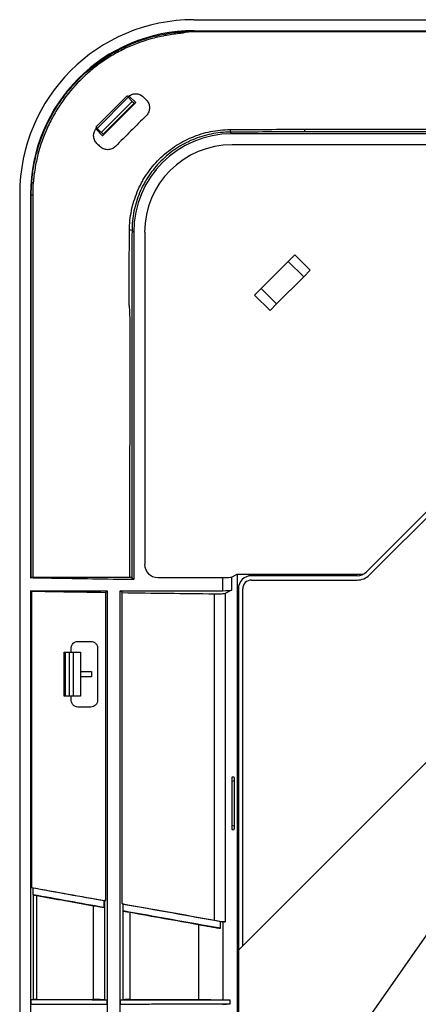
# Model space of a CAD drawing. Header units: millimetres. Extents: x 25 to 1935, y 715 to 2336.
# Tile 189 of 252: x 1618 to 1636, y 1014 to 1059. Entities that reach past the tile are written whole.
import ezdxf

# ---------------------------------------------------------------- set-up
doc = ezdxf.new("R2010")
doc.units = ezdxf.units.MM
doc.header["$LTSCALE"] = 2
doc.layers.get('0').update_dxf_attribs({"color": 2})

msp = doc.modelspace()

# ---------------------------------------------------------------- linework, layer by layer
at = {"color": 2, "linetype": 'Continuous', "lineweight": 30}
for p, q in [((1625.983, 1058.92), (1800.044, 1058.92)), ((1625.987, 1058.419), (1626.016, 1058.389)), ((1625.987, 1058.419), (1781.927, 1058.419)), ((1621.489, 1054.01), (1622.923, 1055.444)), ((1622.976, 1055.384), (1621.55, 1053.957)), ((1622.925, 1055.446), (1622.923, 1055.444)), ((1622.976, 1055.384), (1623.16, 1055.19)), ((1623.032, 1055.411), (1623, 1055.379)), ((1623.032, 1055.411), (1623.317, 1055.131)), ((1621.744, 1053.774), (1623.16, 1055.19)), ((1623.244, 1055.104), (1621.829, 1053.69)), ((1623.267, 1055.081), (1621.853, 1053.666)), ((1623.244, 1055.104), (1623.267, 1055.081)), ((1623.317, 1055.131), (1623.267, 1055.081)), ((1621.488, 1054.008), (1621.489, 1054.01)), ((1621.744, 1053.774), (1621.55, 1053.957)), ((1621.522, 1053.901), (1621.554, 1053.933)), ((1621.803, 1053.617), (1621.522, 1053.901)), ((1621.803, 1053.617), (1621.853, 1053.666)), ((1621.853, 1053.666), (1621.829, 1053.69)), ((1627.643, 1053.784), (1627.721, 1053.707)), ((1639.428, 1053.707), (1627.721, 1053.707)), ((1631.035, 1053.92), (1643.5, 1053.92)), ((1643.506, 1053.794), (1631.038, 1053.794)), ((1639.428, 1053.206), (1627.722, 1053.206)), ((1618.013, 1050.951), (1618.013, 876.89)), ((1618.543, 1050.919), (1618.515, 1050.947)), ((1618.515, 1050.947), (1618.515, 1033.414)), ((1618.543, 1033.431), (1618.543, 1050.919)), ((1618.543, 1050.919), (1618.61, 1050.919)), ((1618.61, 1050.919), (1618.61, 1033.434)), ((1623.227, 1049.213), (1623.149, 1049.291)), ((1623.227, 1049.213), (1623.227, 1033.339)), ((1623.728, 1049.211), (1623.728, 1034.034)), ((1660.54, 1048.939), (1628.013, 1016.412)), ((1630.293, 1047.878), (1630.593, 1048.179)), ((1630.593, 1048.179), (1631.301, 1047.472)), ((1629.055, 1046.641), (1630.293, 1047.878)), ((1631, 1047.171), (1630.293, 1047.878)), ((1631.301, 1047.472), (1631, 1047.171)), ((1631, 1047.171), (1629.763, 1045.934)), ((1628.755, 1046.34), (1629.055, 1046.641)), ((1629.462, 1045.633), (1628.755, 1046.34)), ((1629.055, 1046.641), (1629.763, 1045.934)), ((1629.763, 1045.934), (1629.462, 1045.633)), ((1643.237, 1043.064), (1633.87, 1033.696)), ((1634.011, 1033.555), (1643.379, 1042.922)), ((1618.515, 1033.414), (1618.543, 1033.431)), ((1623.227, 1033.339), (1623.139, 1033.428)), ((1624.327, 1033.435), (1627.296, 1033.435)), ((1627.296, 1032.834), (1627.296, 1033.435)), ((1627.693, 1033.454), (1627.961, 1033.587)), ((1627.693, 1033.454), (1627.693, 1032.853)), ((1627.961, 1033.587), (1627.961, 1011.02)), ((1627.961, 1033.587), (1633.72, 1033.587)), ((1633.446, 1033.52), (1628.613, 1033.52)), ((1628.613, 1033.32), (1633.446, 1033.32)), ((1618.515, 1032.834), (1622.013, 1032.834)), ((1618.515, 1032.834), (1618.515, 876.894)), ((1618.549, 1032.814), (1618.515, 1032.834)), ((1618.549, 1032.814), (1618.549, 1019.28)), ((1622.013, 1032.834), (1621.937, 1032.758)), ((1622.013, 1032.834), (1622.013, 895.007)), ((1622.701, 1032.746), (1622.613, 1032.834)), ((1622.613, 1032.834), (1627.296, 1032.834)), ((1622.613, 895.007), (1622.613, 1032.834)), ((1627.693, 1032.853), (1627.408, 1032.71)), ((1628.013, 1032.92), (1628.013, 1016.412)), ((1628.213, 1016.612), (1628.213, 1032.92)), ((1621.937, 1032.758), (1621.937, 1018.673)), ((1622.701, 1018.536), (1622.701, 1032.746)), ((1626.927, 1017.782), (1626.927, 1032.692)), ((1627.408, 1032.71), (1627.408, 1017.7)), ((1620.373, 1030.02), (1620.373, 1030.22)), ((1621.573, 1030.22), (1621.573, 1027.82)), ((1620.053, 1028.02), (1620.053, 1030.02)), ((1620.053, 1030.02), (1620.093, 1030.02)), ((1620.093, 1030.02), (1620.093, 1028.02)), ((1620.093, 1030.02), (1620.293, 1030.02)), ((1620.293, 1028.02), (1620.293, 1030.02)), ((1620.293, 1030.02), (1620.453, 1030.02)), ((1620.453, 1030.02), (1620.453, 1028.02)), ((1620.453, 1030.02), (1620.793, 1030.02)), ((1620.793, 1030.02), (1620.793, 1028.02)), ((1620.793, 1029.14), (1621.297, 1029.14)), ((1621.297, 1028.9), (1620.793, 1028.9)), ((1621.297, 1029.14), (1621.297, 1028.9)), ((1620.093, 1028.02), (1620.053, 1028.02)), ((1620.293, 1028.02), (1620.093, 1028.02)), ((1620.453, 1028.02), (1620.293, 1028.02)), ((1620.373, 1027.82), (1620.373, 1028.02)), ((1620.793, 1028.02), (1620.453, 1028.02)), ((1627.814, 1024.32), (1627.729, 1024.32)), ((1632.564, 1011.32), (1641.872, 1024.614)), ((1627.834, 1024.142), (1627.708, 1024.12)), ((1627.708, 1024.12), (1627.708, 1022.121)), ((1627.834, 1022.12), (1627.834, 1024.121)), ((1627.708, 1022.121), (1627.834, 1022.098)), ((1627.729, 1021.92), (1627.814, 1021.92)), ((1618.549, 1019.28), (1618.628, 1019.258)), ((1618.629, 1018.939), (1618.628, 1019.258)), ((1618.629, 1018.939), (1618.652, 1018.933)), ((1618.652, 1014.15), (1618.652, 1018.933)), ((1618.788, 1018.908), (1618.788, 1014.15)), ((1621.387, 1014.15), (1621.387, 1018.442)), ((1621.899, 1018.673), (1621.899, 1014.147)), ((1621.937, 1018.673), (1621.899, 1018.673)), ((1622.746, 1018.52), (1622.701, 1018.536)), ((1622.747, 1018.202), (1622.746, 1018.52)), ((1622.747, 1018.202), (1622.752, 1018.201)), ((1622.752, 1014.148), (1622.752, 1018.201)), ((1623.048, 1018.145), (1623.048, 1014.15)), ((1626.197, 1014.15), (1626.197, 1017.583)), ((1627.189, 1017.41), (1627.198, 1017.726)), ((1627.299, 1017.71), (1627.299, 1014.146)), ((1627.408, 1017.7), (1627.299, 1017.71)), ((1628.013, 1016.412), (1628.013, 1011.32)), ((1618.533, 1014.14), (1618.652, 1014.15)), ((1618.533, 1013.941), (1618.533, 1014.14)), ((1618.652, 1013.931), (1618.533, 1013.941)), ((1621.899, 1014.147), (1622.003, 1014.133)), ((1622.003, 1013.948), (1621.899, 1013.934)), ((1622.003, 1014.133), (1622.003, 1013.948)), ((1622.624, 1014.132), (1622.752, 1014.148)), ((1622.624, 1013.949), (1622.624, 1014.132)), ((1622.752, 1013.932), (1622.624, 1013.949)), ((1627.635, 1014.123), (1627.299, 1014.146)), ((1627.299, 1013.935), (1627.635, 1013.958)), ((1627.635, 1013.958), (1627.635, 1014.123))]:
    msp.add_line(p, q, dxfattribs=at)
at = {"color": 2, "linetype": 'Continuous', "lineweight": 30, "flags": 128}
for points in [[(1622.003, 1014.133), (1621.322, 1014.134), (1620.641, 1014.136), (1619.96, 1014.137), (1619.279, 1014.139), (1618.598, 1014.14), (1618.533, 1014.14)], [(1627.635, 1014.123), (1626.824, 1014.124), (1626.014, 1014.126), (1625.203, 1014.127), (1624.393, 1014.128), (1623.508, 1014.13), (1622.624, 1014.132)]]:
    msp.add_lwpolyline(points, dxfattribs=at)
at = {"color": 2, "linetype": 'Continuous', "lineweight": 30}
for centre, radius, start, end in [((1626.229, 1058.367), 0.214, 174.1097, 179.7921), ((1628.074, 1053.872), 0.44, 176.1092, 191.5437), ((1623.061, 1048.859), 0.44, 78.4563, 93.8909), ((1628.613, 1032.92), 0.6, 90, 180), ((1628.613, 1032.92), 0.4, 90, 180), ((1633.446, 1034.12), 0.6, 270, 315), ((1633.446, 1034.12), 0.8, 270, 315)]:
    msp.add_arc(centre, radius, start, end, dxfattribs=at)
for centre, major_axis, ratio, start_param, end_param in [((1626.044, 1050.89), (-5.7, 5.7), 0.992433, 5.501585, 7.064785), ((1626.044, 1050.89), (-5.344, 5.344), 0.992433, 5.501585, 7.064785), ((1623.065, 1055.303), (0.141, -0.141), 0.034921, 3.141593, 4.068888), ((1623.067, 1055.304), (0.141, -0.141), 0.034921, 2.094395, 3.141593), ((1623.249, 1055.109), (0.141, -0.141), 0.034921, 4.068888, 4.712389), ((1621.629, 1053.867), (-0.141, 0.141), 0.034921, 0, 1.047198), ((1621.631, 1053.869), (-0.141, 0.141), 0.034921, 5.35589, 6.283185), ((1621.824, 1053.685), (-0.141, 0.141), 0.034921, 4.712389, 5.35589), ((1627.733, 1049.201), (3.191, -3.191), 0.997265, 2.357564, 3.925621), ((1627.733, 1049.201), (-2.836, 2.836), 0.997265, 5.499157, 7.067214), ((1624.328, 1034.036), (-0.425, -0.425), 0.997265, 5.499157, 7.067214), ((1627.296, 1033.456), (0.4, 0), 0.052408, 4.712389, 6.178466), ((1642.013, 1036.398), (72.3, 0), 0.052408, 4.381863, 4.43101), ((1627.296, 1032.855), (0.4, 0), 0.052408, 4.712389, 6.178466), ((1642.013, 1036.398), (72.3, 0), 0.052408, 4.441992, 4.502178), ((1627.01, 1032.713), (0.4, 0), 0.052408, 4.502178, 6.178466), ((1627.729, 1024.117), (0, 0.203), 0.103166, 6.283054, 7.84167), ((1627.813, 1024.117), (0, 0.203), 0.103472, 4.730839, 6.283383), ((1627.729, 1022.124), (0, 0.203), 0.103166, 1.583107, 3.141724), ((1627.813, 1022.124), (0, 0.203), 0.103472, 3.141395, 4.693939), ((1642.013, 1015.748), (72.3, -12.749), 0.008594, 4.383379, 4.432525), ((1618.851, 1018.898), (0.2, -0.035), 0.008594, 3.230375, 4.392402), ((1642.013, 1015.43), (73.5, -12.961), 0.008594, 4.392402, 4.429456), ((1621.499, 1018.426), (0.4, -0.071), 0.008594, 4.429456, 5.908617), ((1621.499, 1018.744), (0.4, -0.071), 0.008594, 5.945974, 6.232341), ((1642.013, 1015.748), (72.3, -12.749), 0.008594, 4.443508, 4.503693), ((1623.151, 1018.13), (0.4, -0.071), 0.008594, 3.195468, 4.452923), ((1642.013, 1015.43), (73.5, -12.961), 0.008594, 4.452923, 4.497021), ((1627.01, 1017.771), (0.4, -0.071), 0.008594, 4.503693, 6.179981)]:
    msp.add_ellipse(centre, major_axis=major_axis, ratio=ratio, start_param=start_param, end_param=end_param, dxfattribs=at)
for points, knots in [([(1618.564, 1051.473), (1618.573, 1051.59), (1618.584, 1051.707), (1618.612, 1051.94), (1618.629, 1052.057), (1618.687, 1052.403), (1618.736, 1052.63), (1618.915, 1053.303), (1619.075, 1053.738), (1619.327, 1054.265), (1619.38, 1054.37), (1619.491, 1054.577), (1619.549, 1054.678), (1619.729, 1054.977), (1619.858, 1055.171), (1620.132, 1055.544), (1620.278, 1055.724), (1620.51, 1055.984), (1620.589, 1056.069), (1620.753, 1056.236), (1620.837, 1056.318), (1621.267, 1056.717), (1621.636, 1057), (1622.228, 1057.372), (1622.432, 1057.487), (1622.852, 1057.698), (1623.065, 1057.792), (1623.713, 1058.046), (1624.159, 1058.174), (1624.847, 1058.303), (1625.08, 1058.336), (1625.547, 1058.379), (1625.781, 1058.389), (1626.016, 1058.389)], [0, 0, 0, 0, 0.03125, 0.03125, 0.0625, 0.0625, 0.125, 0.125, 0.25, 0.25, 0.28125, 0.28125, 0.3125, 0.3125, 0.375, 0.375, 0.4375, 0.4375, 0.46875, 0.46875, 0.5, 0.5, 0.625, 0.625, 0.6875, 0.6875, 0.75, 0.75, 0.875, 0.875, 0.9375, 0.9375, 1, 1, 1, 1]), ([(1625.468, 1058.298), (1625.248, 1058.282), (1625.028, 1058.255), (1624.593, 1058.184), (1624.378, 1058.138), (1623.743, 1057.975), (1623.332, 1057.83), (1622.732, 1057.556), (1622.535, 1057.455), (1622.153, 1057.237), (1621.967, 1057.12), (1621.608, 1056.87), (1621.433, 1056.737), (1621.181, 1056.526), (1621.098, 1056.453), (1620.935, 1056.304), (1620.855, 1056.228), (1620.466, 1055.838), (1620.186, 1055.503), (1619.813, 1054.965), (1619.696, 1054.78), (1619.479, 1054.398), (1619.378, 1054.201), (1619.104, 1053.601), (1618.958, 1053.19), (1618.795, 1052.555), (1618.75, 1052.341), (1618.678, 1051.906), (1618.652, 1051.686), (1618.635, 1051.466)], [0, 0, 0, 0, 0.0625, 0.0625, 0.125, 0.125, 0.25, 0.25, 0.3125, 0.3125, 0.375, 0.375, 0.4375, 0.4375, 0.46875, 0.46875, 0.5, 0.5, 0.625, 0.625, 0.6875, 0.6875, 0.75, 0.75, 0.875, 0.875, 0.9375, 0.9375, 1, 1, 1, 1]), ([(1626.015, 1058.368), (1625.921, 1058.366), (1625.827, 1058.362), (1625.687, 1058.349), (1625.64, 1058.344), (1625.571, 1058.334), (1625.548, 1058.331), (1625.513, 1058.323), (1625.502, 1058.32), (1625.485, 1058.315), (1625.48, 1058.313), (1625.472, 1058.309), (1625.469, 1058.308), (1625.466, 1058.305), (1625.465, 1058.303), (1625.466, 1058.3), (1625.467, 1058.299), (1625.468, 1058.298)], [0, 0, 0, 0, 0.5, 0.5, 0.75, 0.75, 0.875, 0.875, 0.9375, 0.9375, 0.96875, 0.96875, 0.984375, 0.984375, 0.992188, 0.992188, 1, 1, 1, 1]), ([(1643.5, 1058.371), (1640.585, 1058.371), (1636.214, 1058.371), (1631.115, 1058.372), (1628.565, 1058.372), (1627.29, 1058.372), (1626.744, 1058.372), (1626.379, 1058.372), (1626.197, 1058.371), (1626.015, 1058.368)], [0, 0, 0, 0, 0.5, 0.75, 0.875, 0.9375, 0.96875, 0.96875, 1, 1, 1, 1]), ([(1626.016, 1058.389), (1626.181, 1058.389), (1626.346, 1058.388), (1626.675, 1058.388), (1626.84, 1058.388), (1627.334, 1058.388), (1628.323, 1058.388), (1630.63, 1058.388), (1635.244, 1058.388), (1644.471, 1058.389), (1652.38, 1058.389), (1657.653, 1058.389)], [0, 0, 0, 0, 0.015625, 0.015625, 0.03125, 0.03125, 0.0625, 0.125, 0.25, 0.5, 1, 1, 1, 1]), ([(1622.956, 1055.392), (1622.98, 1055.415), (1623.005, 1055.436), (1623.06, 1055.472), (1623.09, 1055.488), (1623.151, 1055.513), (1623.182, 1055.522), (1623.246, 1055.535), (1623.279, 1055.538), (1623.377, 1055.538), (1623.443, 1055.524), (1623.532, 1055.487), (1623.561, 1055.471), (1623.615, 1055.435), (1623.64, 1055.415), (1623.663, 1055.392)], [0, 0, 0, 0, 0.125, 0.125, 0.25, 0.25, 0.375, 0.375, 0.5, 0.5, 0.75, 0.75, 0.875, 0.875, 1, 1, 1, 1]), ([(1623.805, 1055.25), (1623.828, 1055.227), (1623.848, 1055.202), (1623.884, 1055.148), (1623.899, 1055.12), (1623.924, 1055.059), (1623.933, 1055.028), (1623.946, 1054.965), (1623.949, 1054.932), (1623.949, 1054.867), (1623.947, 1054.834), (1623.935, 1054.77), (1623.925, 1054.738), (1623.889, 1054.647), (1623.852, 1054.59), (1623.805, 1054.543)], [0, 0, 0, 0, 0.125, 0.125, 0.25, 0.25, 0.375, 0.375, 0.5, 0.5, 0.625, 0.625, 0.75, 0.75, 1, 1, 1, 1]), ([(1621.542, 1053.27), (1621.519, 1053.294), (1621.498, 1053.319), (1621.463, 1053.372), (1621.447, 1053.401), (1621.422, 1053.461), (1621.412, 1053.492), (1621.399, 1053.556), (1621.396, 1053.589), (1621.395, 1053.752), (1621.448, 1053.883), (1621.542, 1053.978)], [0, 0, 0, 0, 0.125, 0.125, 0.25, 0.25, 0.375, 0.375, 0.5, 0.5, 1, 1, 1, 1]), ([(1623.031, 1049.298), (1623.033, 1049.601), (1623.064, 1049.901), (1623.155, 1050.346), (1623.192, 1050.493), (1623.281, 1050.78), (1623.332, 1050.92), (1623.448, 1051.196), (1623.512, 1051.332), (1623.619, 1051.531), (1623.657, 1051.596), (1623.735, 1051.726), (1623.776, 1051.79), (1623.986, 1052.103), (1624.177, 1052.335), (1624.495, 1052.653), (1624.607, 1052.754), (1624.841, 1052.946), (1624.963, 1053.037), (1625.337, 1053.287), (1625.601, 1053.429), (1626.018, 1053.603), (1626.161, 1053.655), (1626.449, 1053.743), (1626.595, 1053.78), (1627.034, 1053.87), (1627.332, 1053.901), (1627.635, 1053.902)], [0, 0, 0, 0, 0.125, 0.125, 0.1875, 0.1875, 0.25, 0.25, 0.3125, 0.3125, 0.34375, 0.34375, 0.375, 0.375, 0.5, 0.5, 0.5625, 0.5625, 0.625, 0.625, 0.75, 0.75, 0.8125, 0.8125, 0.875, 0.875, 1, 1, 1, 1]), ([(1627.643, 1053.784), (1627.347, 1053.783), (1627.056, 1053.753), (1626.627, 1053.666), (1626.485, 1053.63), (1626.204, 1053.544), (1626.064, 1053.494), (1625.656, 1053.324), (1625.399, 1053.186), (1625.033, 1052.941), (1624.914, 1052.853), (1624.685, 1052.665), (1624.576, 1052.567), (1624.266, 1052.256), (1624.08, 1052.03), (1623.874, 1051.724), (1623.834, 1051.661), (1623.758, 1051.535), (1623.721, 1051.47), (1623.617, 1051.276), (1623.491, 1051.012), (1623.392, 1050.737), (1623.305, 1050.457), (1623.269, 1050.313), (1623.181, 1049.879), (1623.15, 1049.586), (1623.149, 1049.291)], [0, 0, 0, 0, 0.125, 0.125, 0.1875, 0.1875, 0.25, 0.25, 0.375, 0.375, 0.4375, 0.4375, 0.5, 0.5, 0.625, 0.625, 0.65625, 0.65625, 0.6875, 0.6875, 0.75, 0.8125, 0.8125, 0.875, 0.875, 1, 1, 1, 1]), ([(1627.635, 1053.902), (1628.201, 1053.905), (1628.768, 1053.908), (1629.902, 1053.913), (1630.469, 1053.915), (1631.037, 1053.917)], [0, 0, 0, 0, 0.5, 0.5, 1, 1, 1, 1]), ([(1631.038, 1053.794), (1630.472, 1053.793), (1629.905, 1053.792), (1628.774, 1053.789), (1628.208, 1053.787), (1627.643, 1053.784)], [0, 0, 0, 0, 0.5, 0.5, 1, 1, 1, 1]), ([(1631.037, 1053.917), (1631.037, 1053.918), (1631.037, 1053.918), (1631.037, 1053.918), (1631.037, 1053.919), (1631.037, 1053.919), (1631.036, 1053.919), (1631.036, 1053.92), (1631.036, 1053.92), (1631.035, 1053.92)], [0, 0, 0, 0, 0.00000473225, 0.00000473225, 0.00000473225, 0.00001086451, 0.00001086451, 0.00001086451, 0.00001855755, 0.00001855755, 0.00001855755, 0.00001855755]), ([(1631.037, 1053.917), (1631.037, 1053.889), (1631.037, 1053.857), (1631.038, 1053.811), (1631.038, 1053.796), (1631.038, 1053.794)], [0, 0, 0, 0, 0.5, 0.5, 1, 1, 1, 1]), ([(1622.39, 1053.129), (1622.367, 1053.105), (1622.341, 1053.085), (1622.286, 1053.048), (1622.256, 1053.033), (1622.195, 1053.008), (1622.164, 1052.998), (1622.1, 1052.986), (1622.067, 1052.982), (1621.969, 1052.983), (1621.904, 1052.997), (1621.815, 1053.034), (1621.786, 1053.049), (1621.732, 1053.085), (1621.706, 1053.106), (1621.683, 1053.129)], [0, 0, 0, 0, 0.125, 0.125, 0.25, 0.25, 0.375, 0.375, 0.5, 0.5, 0.75, 0.75, 0.875, 0.875, 1, 1, 1, 1]), ([(1618.631, 1051.468), (1618.613, 1051.469), (1618.597, 1051.471), (1618.574, 1051.472), (1618.566, 1051.473), (1618.564, 1051.473)], [0, 0, 0, 0, 0.5, 0.5, 1, 1, 1, 1]), ([(1618.635, 1051.466), (1618.635, 1051.466), (1618.634, 1051.467), (1618.634, 1051.467), (1618.633, 1051.467), (1618.633, 1051.468), (1618.632, 1051.468), (1618.632, 1051.468), (1618.632, 1051.468), (1618.631, 1051.468)], [0, 0, 0, 0, 0.00001014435, 0.00001014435, 0.00001014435, 0.00001864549, 0.00001864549, 0.00001864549, 0.0000236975, 0.0000236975, 0.0000236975, 0.0000236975]), ([(1623.016, 1045.895), (1623.018, 1046.463), (1623.021, 1047.03), (1623.026, 1048.165), (1623.028, 1048.732), (1623.031, 1049.298)], [0, 0, 0, 0, 0.5, 0.5, 1, 1, 1, 1]), ([(1623.149, 1049.291), (1623.146, 1048.631), (1623.144, 1047.972), (1623.141, 1046.652), (1623.139, 1045.991), (1623.139, 1045), (1623.139, 1044.669), (1623.139, 1044.008), (1623.139, 1043.016), (1623.139, 1039.379), (1623.139, 1036.073), (1623.139, 1033.428)], [0, 0, 0, 0, 0.125, 0.125, 0.25, 0.25, 0.3125, 0.3125, 0.375, 0.5, 1, 1, 1, 1]), ([(1623.048, 1033.434), (1623.051, 1035.511), (1623.055, 1037.589), (1623.059, 1040.705), (1623.06, 1041.743), (1623.062, 1043.301), (1623.063, 1043.95), (1623.064, 1044.599), (1623.064, 1044.859), (1623.064, 1044.989), (1623.061, 1045.249), (1623.058, 1045.378), (1623.05, 1045.573), (1623.047, 1045.638), (1623.04, 1045.735), (1623.038, 1045.767), (1623.033, 1045.816), (1623.031, 1045.832), (1623.027, 1045.856), (1623.026, 1045.864), (1623.023, 1045.876), (1623.022, 1045.88), (1623.02, 1045.887), (1623.019, 1045.891), (1623.016, 1045.895)], [0, 0, 0, 0, 0.5, 0.5, 0.75, 0.75, 0.875, 0.90625, 0.90625, 0.9375, 0.9375, 0.96875, 0.96875, 0.984375, 0.984375, 0.992187, 0.992187, 0.996094, 0.996094, 0.998047, 0.998047, 0.999023, 0.999023, 1, 1, 1, 1]), ([(1623.227, 1033.339), (1622.599, 1033.348), (1621.972, 1033.357), (1621.344, 1033.367), (1620.716, 1033.377), (1620.089, 1033.387), (1619.461, 1033.398), (1619.146, 1033.403), (1618.83, 1033.409), (1618.515, 1033.414)], [0.09099163, 0.09099163, 0.09099163, 0.09099163, 0.1004078, 0.1004078, 0.1004078, 0.10982397, 0.10982397, 0.10982397, 0.11455393, 0.11455393, 0.11455393, 0.11455393]), ([(1618.61, 1033.434), (1618.592, 1033.434), (1618.576, 1033.434), (1618.552, 1033.433), (1618.545, 1033.432), (1618.543, 1033.431)], [0, 0, 0, 0, 0.5, 0.5, 1, 1, 1, 1]), ([(1623.139, 1033.428), (1623.138, 1033.429), (1623.128, 1033.43), (1623.094, 1033.433), (1623.072, 1033.434), (1623.048, 1033.434)], [0, 0, 0, 0, 0.5, 0.5, 1, 1, 1, 1]), ([(1620.373, 1030.22), (1620.373, 1030.241), (1620.375, 1030.261), (1620.383, 1030.3), (1620.389, 1030.319), (1620.413, 1030.374), (1620.436, 1030.407), (1620.492, 1030.461), (1620.525, 1030.483), (1620.596, 1030.513), (1620.634, 1030.52), (1620.673, 1030.52)], [0, 0, 0, 0, 0.125, 0.125, 0.25, 0.25, 0.5, 0.5, 0.75, 0.75, 1, 1, 1, 1]), ([(1621.273, 1030.52), (1621.312, 1030.52), (1621.35, 1030.513), (1621.403, 1030.49), (1621.42, 1030.481), (1621.453, 1030.46), (1621.468, 1030.448), (1621.496, 1030.42), (1621.509, 1030.405), (1621.531, 1030.373), (1621.541, 1030.355), (1621.565, 1030.301), (1621.573, 1030.261), (1621.573, 1030.22)], [0, 0, 0, 0, 0.25, 0.25, 0.375, 0.375, 0.5, 0.5, 0.625, 0.625, 0.75, 0.75, 1, 1, 1, 1]), ([(1620.673, 1027.52), (1620.634, 1027.52), (1620.597, 1027.528), (1620.543, 1027.55), (1620.526, 1027.559), (1620.494, 1027.581), (1620.478, 1027.593), (1620.45, 1027.62), (1620.437, 1027.635), (1620.415, 1027.668), (1620.405, 1027.685), (1620.381, 1027.74), (1620.373, 1027.78), (1620.373, 1027.82)], [0, 0, 0, 0, 0.25, 0.25, 0.375, 0.375, 0.5, 0.5, 0.625, 0.625, 0.75, 0.75, 1, 1, 1, 1]), ([(1621.573, 1027.82), (1621.573, 1027.8), (1621.571, 1027.78), (1621.563, 1027.741), (1621.557, 1027.722), (1621.533, 1027.667), (1621.51, 1027.634), (1621.454, 1027.58), (1621.421, 1027.558), (1621.35, 1027.528), (1621.312, 1027.52), (1621.273, 1027.52)], [0, 0, 0, 0, 0.125, 0.125, 0.25, 0.25, 0.5, 0.5, 0.75, 0.75, 1, 1, 1, 1]), ([(1622.746, 1018.52), (1623.482, 1018.389), (1624.222, 1018.257), (1625.707, 1017.992), (1626.451, 1017.859), (1627.198, 1017.726)], [0, 0, 0, 0, 0.5, 0.5, 1, 1, 1, 1]), ([(1626.197, 1017.583), (1626.214, 1017.58), (1626.248, 1017.574), (1626.299, 1017.565), (1626.351, 1017.556), (1626.402, 1017.547), (1626.48, 1017.533), (1626.584, 1017.514), (1626.715, 1017.491), (1626.843, 1017.469), (1626.945, 1017.451), (1627.019, 1017.439), (1627.068, 1017.43), (1627.113, 1017.423), (1627.153, 1017.416), (1627.177, 1017.412), (1627.189, 1017.41)], [0, 0, 0, 0, 0.050109, 0.100035, 0.149829, 0.199539, 0.249215, 0.375576, 0.497937, 0.627653, 0.748928, 0.803898, 0.856173, 0.906048, 0.953862, 1, 1, 1, 1]), ([(1627.198, 1017.726), (1627.205, 1017.725), (1627.219, 1017.723), (1627.237, 1017.72), (1627.252, 1017.717), (1627.268, 1017.714), (1627.282, 1017.712), (1627.294, 1017.711), (1627.297, 1017.71), (1627.299, 1017.71)], [0, 0, 0, 0, 0.129013, 0.254831, 0.378137, 0.499658, 0.667885, 0.83382, 1, 1, 1, 1]), ([(1618.533, 1013.941), (1618.76, 1013.941), (1618.987, 1013.942), (1619.214, 1013.942), (1619.441, 1013.943), (1619.668, 1013.943), (1619.895, 1013.944), (1620.122, 1013.944), (1620.349, 1013.945), (1620.575, 1013.945), (1620.813, 1013.946), (1621.051, 1013.946), (1621.289, 1013.947), (1621.527, 1013.947), (1621.765, 1013.948), (1622.003, 1013.948)], [0, 0, 0, 0, 0.00340494, 0.00340494, 0.00340494, 0.00680988, 0.00680988, 0.00680988, 0.01021482, 0.01021482, 0.01021482, 0.01378271, 0.01378271, 0.01378271, 0.01735059, 0.01735059, 0.01735059, 0.01735059]), ([(1618.788, 1014.15), (1618.751, 1014.15), (1618.718, 1014.15), (1618.67, 1014.15), (1618.655, 1014.15), (1618.652, 1014.15)], [0, 0, 0, 0, 0.5, 0.5, 1, 1, 1, 1]), ([(1621.899, 1014.147), (1621.897, 1014.147), (1621.892, 1014.147), (1621.876, 1014.148), (1621.864, 1014.148), (1621.821, 1014.149), (1621.78, 1014.149), (1621.707, 1014.15), (1621.68, 1014.15), (1621.624, 1014.15), (1621.596, 1014.15), (1621.536, 1014.15), (1621.506, 1014.15), (1621.446, 1014.15), (1621.416, 1014.15), (1621.387, 1014.15)], [0, 0, 0, 0, 0.125, 0.125, 0.25, 0.25, 0.5, 0.5, 0.625, 0.625, 0.75, 0.75, 0.875, 0.875, 1, 1, 1, 1]), ([(1622.624, 1013.949), (1622.894, 1013.95), (1623.164, 1013.95), (1623.434, 1013.951), (1623.704, 1013.951), (1623.974, 1013.952), (1624.245, 1013.952), (1624.515, 1013.953), (1624.785, 1013.953), (1625.055, 1013.954), (1625.325, 1013.954), (1625.595, 1013.954), (1625.866, 1013.955), (1626.136, 1013.955), (1626.406, 1013.956), (1626.676, 1013.956), (1626.996, 1013.957), (1627.315, 1013.957), (1627.635, 1013.958)], [0.06050719, 0.06050719, 0.06050719, 0.06050719, 0.06455971, 0.06455971, 0.06455971, 0.06861222, 0.06861222, 0.06861222, 0.07266473, 0.07266473, 0.07266473, 0.07671725, 0.07671725, 0.07671725, 0.08076976, 0.08076976, 0.08076976, 0.08556294, 0.08556294, 0.08556294, 0.08556294]), ([(1623.048, 1014.15), (1623.007, 1014.15), (1622.969, 1014.15), (1622.898, 1014.15), (1622.867, 1014.15), (1622.788, 1014.15), (1622.756, 1014.149), (1622.752, 1014.148)], [0, 0, 0, 0, 0.25, 0.25, 0.5, 0.5, 1, 1, 1, 1]), ([(1626.197, 1014.15), (1626.302, 1014.15), (1626.408, 1014.15), (1626.568, 1014.15), (1626.621, 1014.15), (1626.728, 1014.15), (1626.782, 1014.15), (1626.887, 1014.149), (1626.939, 1014.149), (1627.039, 1014.149), (1627.086, 1014.148), (1627.173, 1014.148), (1627.213, 1014.148), (1627.258, 1014.147), (1627.271, 1014.147), (1627.29, 1014.146), (1627.296, 1014.146), (1627.299, 1014.146)], [0, 0, 0, 0, 0.25, 0.25, 0.375, 0.375, 0.5, 0.5, 0.625, 0.625, 0.75, 0.75, 0.875, 0.875, 0.9375, 0.9375, 1, 1, 1, 1])]:
    msp.add_open_spline(points, degree=3, knots=knots, dxfattribs=at)
for points in [[(1623.805, 1055.25), (1623.757, 1055.297), (1623.71, 1055.345), (1623.663, 1055.392)], [(1623.805, 1054.543), (1623.333, 1054.072), (1622.862, 1053.6), (1622.39, 1053.129)], [(1621.542, 1053.27), (1621.589, 1053.223), (1621.636, 1053.176), (1621.683, 1053.129)], [(1618.543, 1050.919), (1618.543, 1051.104), (1618.55, 1051.289), (1618.564, 1051.473)], [(1618.631, 1051.468), (1618.617, 1051.285), (1618.61, 1051.102), (1618.61, 1050.919)], [(1623.048, 1033.434), (1621.555, 1033.434), (1620.075, 1033.434), (1618.61, 1033.434)], [(1620.673, 1030.52), (1620.873, 1030.52), (1621.073, 1030.52), (1621.273, 1030.52)], [(1621.273, 1027.52), (1621.073, 1027.52), (1620.873, 1027.52), (1620.673, 1027.52)], [(1618.628, 1019.258), (1619.703, 1019.065), (1620.786, 1018.871), (1621.877, 1018.676)], [(1621.871, 1018.359), (1620.784, 1018.553), (1619.704, 1018.747), (1618.629, 1018.939)], [(1621.871, 1018.359), (1621.873, 1018.465), (1621.875, 1018.57), (1621.877, 1018.676)], [(1627.189, 1017.41), (1625.697, 1017.675), (1624.216, 1017.94), (1622.747, 1018.202)], [(1618.788, 1014.15), (1619.649, 1014.15), (1620.516, 1014.15), (1621.387, 1014.15)], [(1623.048, 1014.15), (1624.092, 1014.15), (1625.142, 1014.15), (1626.197, 1014.15)]]:
    msp.add_open_spline(points, degree=3, dxfattribs=at)

doc.saveas('drawing.dxf')
